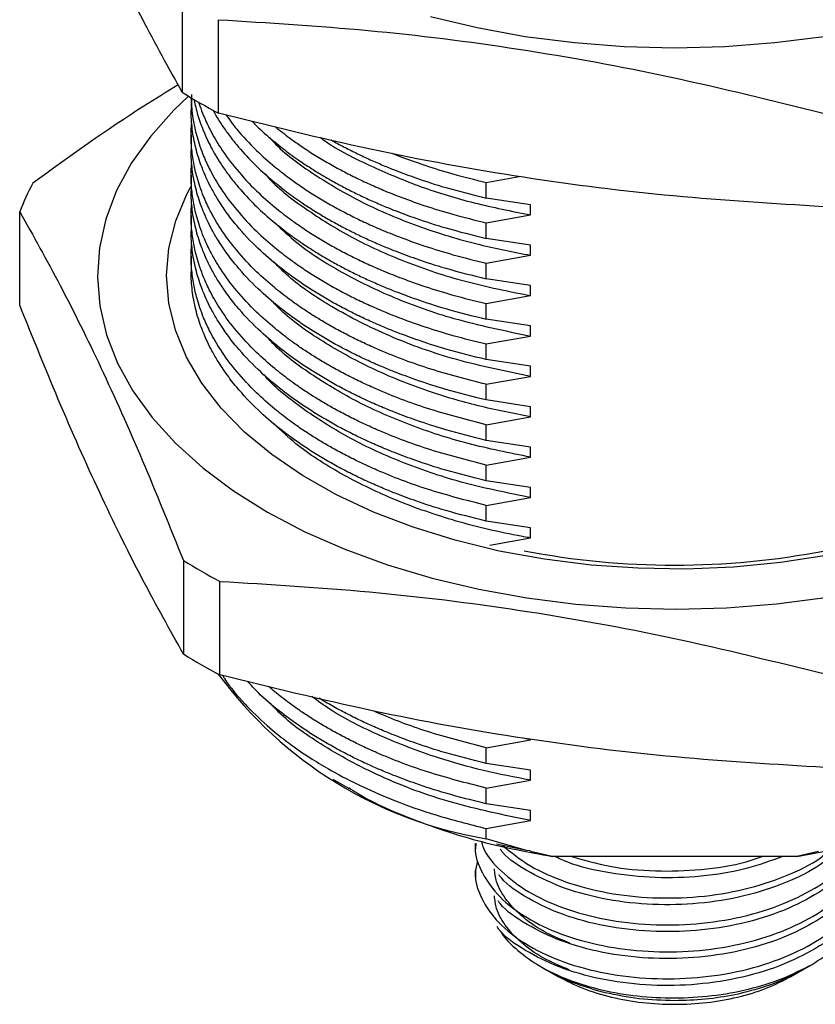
# Model space of a CAD drawing. Header units: millimetres. Extents: x 15 to 415, y 5 to 292.
# Tile 28 of 32: x 340 to 364, y 157 to 187. Entities that reach past the tile are written whole.
import ezdxf

# ---------------------------------------------------------------- set-up
doc = ezdxf.new("R2010")
doc.units = ezdxf.units.MM

msp = doc.modelspace()

# ---------------------------------------------------------------- linework, layer by layer
at = {"color": 7, "linetype": 'Continuous', "lineweight": 25}
for p, q in [((345.134, 187.753), (345.134, 184.918)), ((346.235, 184.282), (346.235, 187.118)), ((345.405, 184.752), (345.405, 184.375)), ((345.405, 183.624), (345.405, 183.15)), ((345.405, 182.4), (345.405, 181.925)), ((354.352, 182.183), (355.354, 182.361)), ((354.352, 181.708), (354.352, 182.183)), ((355.698, 181.504), (354.352, 181.708)), ((340.207, 178.458), (340.207, 181.294)), ((355.698, 181.198), (355.698, 181.504)), ((345.405, 181.175), (345.405, 180.7)), ((354.352, 180.958), (355.698, 181.198)), ((354.352, 180.483), (354.352, 180.958)), ((355.698, 180.279), (354.352, 180.483)), ((355.698, 179.973), (355.698, 180.279)), ((345.405, 179.95), (345.405, 179.475)), ((354.352, 179.733), (355.698, 179.973)), ((354.352, 179.258), (354.352, 179.733)), ((355.698, 179.054), (354.352, 179.258)), ((355.698, 178.748), (355.698, 179.054)), ((354.352, 178.509), (355.698, 178.748)), ((354.352, 178.034), (354.352, 178.509)), ((355.698, 177.829), (354.352, 178.034)), ((355.698, 177.523), (355.698, 177.829)), ((354.352, 177.284), (355.698, 177.523)), ((354.352, 176.809), (354.352, 177.284)), ((355.698, 176.605), (354.352, 176.809)), ((355.698, 176.298), (355.698, 176.605)), ((354.352, 176.059), (355.698, 176.298)), ((354.352, 175.584), (354.352, 176.059)), ((355.698, 175.38), (354.352, 175.584)), ((355.698, 175.074), (355.698, 175.38)), ((354.352, 174.834), (355.698, 175.074)), ((354.352, 174.359), (354.352, 174.834)), ((355.698, 174.155), (354.352, 174.359)), ((355.698, 173.849), (355.698, 174.155)), ((354.352, 173.609), (355.698, 173.849)), ((354.352, 173.134), (354.352, 173.609)), ((355.698, 172.93), (354.352, 173.134)), ((355.698, 172.624), (355.698, 172.93)), ((354.352, 172.385), (355.698, 172.624)), ((354.352, 171.91), (354.352, 172.385)), ((355.698, 171.705), (354.352, 171.91)), ((355.698, 171.399), (355.698, 171.705)), ((354.463, 171.18), (355.698, 171.399)), ((345.172, 170.715), (345.172, 167.879)), ((346.277, 167.245), (346.277, 170.081)), ((354.352, 165.036), (355.698, 165.275)), ((355.698, 165.275), (355.461, 165.328)), ((354.352, 164.561), (354.352, 165.036)), ((355.698, 164.356), (354.352, 164.561)), ((355.698, 164.05), (355.698, 164.356)), ((349.697, 164.086), (350.198, 163.797)), ((354.352, 163.811), (355.698, 164.05)), ((354.352, 163.336), (354.352, 163.811)), ((355.698, 163.132), (354.352, 163.336)), ((355.698, 162.825), (355.698, 163.132)), ((354.352, 162.586), (355.698, 162.825)), ((354.352, 162.275), (354.352, 162.586)), ((355.57, 161.924), (354.352, 162.275)), ((354.022, 162.131), (354.022, 161.927)), ((355.57, 161.924), (354.666, 162.11)), ((355.699, 161.907), (355.57, 161.924)), ((356.355, 161.738), (355.697, 161.893)), ((364.428, 161.891), (363.771, 161.738)), ((363.771, 161.738), (356.355, 161.738)), ((354.022, 161.313), (354.022, 161.109)), ((356.006, 158.401), (356.174, 158.304)), ((356.173, 158.305), (356.528, 158.1)), ((356.174, 158.304), (356.259, 158.256)), ((363.599, 158.1), (363.954, 158.305)), ((363.953, 158.304), (364.233, 158.466)), ((357.793, 157.657), (357.959, 157.616)), ((360.063, 157.374), (360.181, 157.375))]:
    msp.add_line(p, q, dxfattribs=at)
at = {"color": 7, "linetype": 'Continuous', "lineweight": 25, "flags": 128}
for points in [[(367.459, 187.204), (366.049, 186.867), (364.593, 186.602), (363.102, 186.411), (361.589, 186.296), (360.063, 186.257), (358.538, 186.296), (357.025, 186.411), (355.534, 186.602), (354.078, 186.867), (352.668, 187.204)], [(345.33, 184.797), (344.884, 184.372), (344.182, 183.589), (343.602, 182.774), (343.147, 181.933), (342.821, 181.072), (342.626, 180.198), (342.563, 179.317), (342.634, 178.437), (342.838, 177.563), (343.172, 176.703), (343.636, 175.864), (344.224, 175.05), (344.932, 174.27), (345.756, 173.528), (346.689, 172.83), (347.724, 172.182), (348.852, 171.588), (350.066, 171.054), (351.356, 170.582), (352.712, 170.178), (354.124, 169.843), (355.581, 169.58), (357.073, 169.392), (358.587, 169.279), (360.112, 169.243), (361.637, 169.284), (363.15, 169.401), (364.64, 169.595)], [(356.119, 170.752), (354.743, 171.003), (353.413, 171.327), (352.141, 171.722), (350.939, 172.184), (349.818, 172.708), (348.786, 173.291), (347.854, 173.928), (347.028, 174.611), (346.318, 175.337), (345.728, 176.097), (345.264, 176.887), (344.93, 177.698), (344.729, 178.523), (344.663, 179.355), (344.733, 180.188), (344.937, 181.013), (345.274, 181.823), (345.405, 182.071)], [(374.74, 182.039), (375.046, 181.401), (375.314, 180.582), (375.447, 179.752), (375.446, 178.919), (375.309, 178.089), (375.038, 177.271), (374.636, 176.47), (374.105, 175.695), (373.451, 174.952), (372.68, 174.248), (371.798, 173.588), (370.812, 172.979), (369.732, 172.426), (368.567, 171.934), (367.328, 171.507), (366.024, 171.148), (364.668, 170.862), (363.272, 170.65), (361.847, 170.515), (360.407, 170.457), (358.964, 170.478), (357.53, 170.576), (356.119, 170.752)]]:
    msp.add_lwpolyline(points, dxfattribs=at)
at = {"color": 7, "linetype": 'Continuous', "lineweight": 25}
for centre, radius, start, end in [((355.27, 201.204), 19.183, 238.1037, 241.9017), ((347.814, 178.329), 8.164, 151.9897, 158.7035), ((360.063, 194.722), 24.147, 259.1097, 280.8903), ((355.31, 187.095), 19.264, 238.2476, 242.035), ((355.31, 184.26), 19.264, 238.2476, 242.035), ((356.417, 174.735), 12.629, 216.2298, 260.5882)]:
    msp.add_arc(centre, radius, start, end, dxfattribs=at)
for points, knots in [([(345.134, 184.918), (344.729, 185.649), (343.919, 187.111), (342.69, 189.624), (341.455, 192.415), (340.631, 194.475), (340.22, 195.505)], [0, 0, 0, 0, 0.247965, 0.495868, 0.747902, 1, 1, 1, 1]), ([(346.235, 187.118), (347.746, 187.025), (350.768, 186.84), (355.354, 186.265), (359.966, 185.424), (363.038, 184.662), (364.574, 184.281)], [0, 0, 0, 0, 0.247965, 0.495868, 0.747902, 1, 1, 1, 1]), ([(345.012, 185.142), (344.666, 184.93), (343.192, 184.028), (341.727, 182.972), (340.606, 182.163)], [0, 0, 0, 0, 0.234857, 1, 1, 1, 1]), ([(345.418, 184.849), (345.415, 184.751), (345.405, 184.463), (345.47, 184.033), (345.566, 183.609), (345.67, 183.273), (345.798, 182.935), (345.996, 182.506), (346.316, 181.958), (346.776, 181.336), (347.332, 180.738), (347.884, 180.247), (348.331, 179.898), (348.713, 179.626), (349.074, 179.387), (349.472, 179.144), (349.888, 178.911), (350.32, 178.688), (350.767, 178.475), (351.257, 178.261), (351.829, 178.033), (352.529, 177.785), (353.378, 177.522), (354.013, 177.367), (354.352, 177.284)], [0, 0, 0, 0, 0.0303044, 0.0892583, 0.1334629, 0.1629149, 0.1949431, 0.2407889, 0.3004493, 0.3739204, 0.449832, 0.5101127, 0.5547574, 0.5837625, 0.6180629, 0.6523633, 0.6866638, 0.7209644, 0.7552651, 0.7895658, 0.8298432, 0.8783421, 0.9350615, 1, 1, 1, 1]), ([(345.491, 184.712), (345.503, 184.65), (345.531, 184.505), (345.591, 184.278), (345.649, 184.093), (345.707, 183.927), (345.778, 183.739), (345.882, 183.501), (346.01, 183.244), (346.146, 182.999), (346.318, 182.723), (346.53, 182.418), (346.839, 182.025), (347.244, 181.58), (347.738, 181.121), (348.218, 180.731), (348.644, 180.422), (349.019, 180.173), (349.357, 179.963), (349.708, 179.76), (350.072, 179.565), (350.447, 179.377), (350.833, 179.196), (351.215, 179.03), (351.672, 178.844), (352.296, 178.613), (353.205, 178.317), (353.939, 178.136), (354.352, 178.034)], [0, 0, 0, 0, 0.0211003, 0.0496724, 0.0782447, 0.0851961, 0.1074603, 0.1439278, 0.1691859, 0.1984841, 0.2318224, 0.2692004, 0.3106182, 0.3788608, 0.4401203, 0.4943959, 0.5416867, 0.5740592, 0.6064321, 0.6388053, 0.6711789, 0.7035529, 0.7359273, 0.768302, 0.7968626, 0.845003, 0.9127179, 1, 1, 1, 1]), ([(345.632, 184.63), (345.645, 184.589), (345.688, 184.446), (345.799, 184.16), (345.996, 183.73), (346.316, 183.183), (346.776, 182.561), (347.332, 181.963), (347.884, 181.472), (348.331, 181.123), (348.713, 180.851), (349.074, 180.612), (349.472, 180.369), (349.888, 180.136), (350.32, 179.913), (350.767, 179.7), (351.257, 179.486), (351.829, 179.258), (352.529, 179.01), (353.378, 178.747), (354.013, 178.591), (354.352, 178.509)], [0, 0, 0, 0, 0.015265, 0.052943, 0.106875, 0.177059, 0.263489, 0.35279, 0.423704, 0.476223, 0.510344, 0.550695, 0.591045, 0.631396, 0.671747, 0.712097, 0.752448, 0.79983, 0.856883, 0.923607, 1, 1, 1, 1]), ([(354.352, 176.809), (353.939, 176.911), (353.205, 177.092), (352.296, 177.388), (351.672, 177.619), (351.192, 177.814), (350.767, 178), (350.32, 178.213), (349.888, 178.437), (349.472, 178.67), (349.074, 178.912), (348.603, 179.223), (348.039, 179.64), (347.388, 180.206), (346.86, 180.768), (346.475, 181.265), (346.229, 181.633), (346.043, 181.955), (345.891, 182.256), (345.778, 182.514), (345.707, 182.702), (345.645, 182.88), (345.58, 183.089), (345.51, 183.373), (345.457, 183.659), (345.422, 183.946), (345.405, 184.184), (345.407, 184.327), (345.407, 184.375)], [0, 0, 0, 0, 0.079266, 0.140762, 0.184482, 0.210419, 0.244719, 0.279019, 0.313319, 0.347619, 0.381919, 0.416219, 0.474887, 0.544828, 0.626039, 0.672482, 0.713192, 0.748171, 0.777417, 0.810535, 0.830754, 0.837067, 0.866721, 0.896374, 0.926027, 0.955681, 0.985335, 1, 1, 1, 1]), ([(346.06, 184.383), (346.087, 184.334), (346.165, 184.191), (346.318, 183.948), (346.53, 183.643), (346.839, 183.25), (347.244, 182.805), (347.738, 182.346), (348.218, 181.955), (348.644, 181.647), (349.019, 181.397), (349.357, 181.188), (349.708, 180.985), (350.072, 180.79), (350.447, 180.601), (350.833, 180.421), (351.215, 180.254), (351.672, 180.069), (352.296, 179.838), (353.205, 179.542), (353.939, 179.361), (354.352, 179.258)], [0, 0, 0, 0, 0.0214846, 0.062185, 0.1078173, 0.1583813, 0.2416941, 0.3164816, 0.3827428, 0.4404769, 0.4799983, 0.5195201, 0.5590424, 0.5985651, 0.6380882, 0.6776118, 0.7171359, 0.7520036, 0.8107749, 0.8934433, 1, 1, 1, 1]), ([(364.574, 181.445), (363.063, 181.538), (360.041, 181.723), (355.455, 182.298), (350.844, 183.139), (347.771, 183.901), (346.235, 184.282)], [0, 0, 0, 0, 0.247965, 0.495868, 0.747902, 1, 1, 1, 1]), ([(354.352, 176.059), (353.748, 176.214), (352.584, 176.512), (351.364, 176.983), (350.585, 177.335), (350.156, 177.546), (349.754, 177.76), (349.377, 177.976), (349.025, 178.194), (348.696, 178.413), (348.331, 178.673), (347.884, 179.022), (347.332, 179.514), (346.776, 180.111), (346.316, 180.733), (345.996, 181.281), (345.798, 181.71), (345.67, 182.048), (345.566, 182.384), (345.474, 182.779), (345.41, 183.275), (345.393, 183.68), (345.418, 183.924), (345.423, 183.973)], [0, 0, 0, 0, 0.112369, 0.216758, 0.249799, 0.281951, 0.313215, 0.34359, 0.373077, 0.401676, 0.429675, 0.472771, 0.53096, 0.604237, 0.675159, 0.73275, 0.777005, 0.807922, 0.836351, 0.879022, 0.926932, 0.985301, 1, 1, 1, 1]), ([(346.469, 184.227), (346.571, 184.083), (346.835, 183.712), (347.335, 183.189), (347.883, 182.696), (348.331, 182.347), (348.713, 182.075), (349.074, 181.836), (349.472, 181.594), (349.888, 181.361), (350.32, 181.138), (350.767, 180.925), (351.257, 180.71), (351.829, 180.483), (352.529, 180.234), (353.378, 179.971), (354.013, 179.816), (354.352, 179.733)], [0, 0, 0, 0, 0.071438, 0.184026, 0.27343, 0.339644, 0.382663, 0.433535, 0.484407, 0.53528, 0.586152, 0.637025, 0.687897, 0.747634, 0.819565, 0.903687, 1, 1, 1, 1]), ([(347.248, 184.042), (347.256, 184.033), (347.409, 183.865), (347.741, 183.572), (348.217, 183.18), (348.644, 182.872), (349.019, 182.622), (349.357, 182.413), (349.708, 182.21), (350.072, 182.014), (350.447, 181.826), (350.833, 181.645), (351.215, 181.479), (351.672, 181.293), (352.296, 181.063), (353.205, 180.767), (353.939, 180.585), (354.352, 180.483)], [0, 0, 0, 0, 0.005441, 0.103529, 0.190434, 0.266155, 0.31799, 0.369825, 0.42166, 0.473497, 0.525333, 0.577171, 0.629009, 0.674739, 0.751821, 0.860245, 1, 1, 1, 1]), ([(347.951, 183.875), (348.094, 183.761), (348.333, 183.57), (348.713, 183.3), (349.074, 183.061), (349.472, 182.819), (349.888, 182.586), (350.32, 182.362), (350.767, 182.149), (351.257, 181.935), (351.829, 181.707), (352.529, 181.459), (353.378, 181.196), (354.013, 181.041), (354.352, 180.958)], [0, 0, 0, 0, 0.089424, 0.148743, 0.218891, 0.28904, 0.359189, 0.429338, 0.499487, 0.569636, 0.652008, 0.751194, 0.867193, 1, 1, 1, 1]), ([(347.784, 183.541), (347.826, 183.494), (348.182, 183.088), (349.114, 182.418), (350.563, 181.555), (352.258, 180.839), (353.987, 180.304), (355.18, 180.073), (355.698, 179.973)], [0, 0, 0, 0, 0.027136, 0.23143, 0.432004, 0.635343, 0.841587, 1, 1, 1, 1]), ([(349.308, 183.554), (349.347, 183.525), (349.803, 183.183), (350.835, 182.67), (352.363, 182.032), (353.968, 181.537), (355.121, 181.311), (355.698, 181.198)], [0, 0, 0, 0, 0.024891, 0.293709, 0.527075, 0.763155, 1, 1, 1, 1]), ([(349.645, 183.474), (349.667, 183.461), (349.805, 183.381), (350.072, 183.24), (350.447, 183.051), (350.833, 182.87), (351.215, 182.704), (351.672, 182.518), (352.296, 182.288), (353.205, 181.992), (353.939, 181.81), (354.352, 181.708)], [0, 0, 0, 0, 0.0165018, 0.104652, 0.1928032, 0.2809555, 0.3691087, 0.4468766, 0.5779582, 0.7623394, 1, 1, 1, 1]), ([(354.352, 175.584), (353.939, 175.686), (353.205, 175.868), (352.296, 176.164), (351.672, 176.394), (351.192, 176.589), (350.767, 176.775), (350.32, 176.988), (349.888, 177.212), (349.472, 177.445), (349.074, 177.687), (348.603, 177.998), (348.039, 178.415), (347.388, 178.981), (346.86, 179.544), (346.475, 180.04), (346.229, 180.408), (346.043, 180.73), (345.891, 181.031), (345.778, 181.29), (345.707, 181.478), (345.645, 181.655), (345.58, 181.864), (345.51, 182.149), (345.457, 182.434), (345.422, 182.721), (345.405, 182.959), (345.407, 183.102), (345.407, 183.15)], [0, 0, 0, 0, 0.0792664, 0.1407625, 0.1844817, 0.2104192, 0.244719, 0.2790189, 0.3133188, 0.3476188, 0.3819188, 0.4162188, 0.4748868, 0.544828, 0.6260394, 0.6724818, 0.7131924, 0.7481708, 0.7774166, 0.810535, 0.8307543, 0.8370672, 0.8667206, 0.896374, 0.9260275, 0.955681, 0.9853345, 1, 1, 1, 1]), ([(351.49, 183.071), (351.591, 183.03), (351.916, 182.899), (352.53, 182.685), (353.378, 182.421), (354.013, 182.266), (354.352, 182.183)], [0, 0, 0, 0, 0.1134016, 0.3661042, 0.6616393, 1, 1, 1, 1]), ([(354.352, 174.834), (353.748, 174.989), (352.584, 175.287), (351.364, 175.758), (350.585, 176.11), (350.156, 176.321), (349.754, 176.535), (349.377, 176.752), (349.025, 176.969), (348.696, 177.188), (348.331, 177.448), (347.884, 177.797), (347.332, 178.289), (346.776, 178.887), (346.316, 179.508), (345.996, 180.056), (345.798, 180.485), (345.67, 180.823), (345.566, 181.159), (345.474, 181.554), (345.41, 182.05), (345.393, 182.456), (345.418, 182.699), (345.423, 182.749)], [0, 0, 0, 0, 0.112369, 0.216758, 0.249799, 0.281951, 0.313215, 0.34359, 0.373077, 0.401676, 0.429675, 0.472771, 0.53096, 0.604237, 0.675159, 0.73275, 0.777005, 0.807922, 0.836351, 0.879022, 0.926932, 0.985301, 1, 1, 1, 1]), ([(347.641, 182.448), (347.657, 182.428), (347.972, 182.044), (348.844, 181.383), (350.239, 180.498), (351.879, 179.757), (353.696, 179.148), (355.03, 178.881), (355.698, 178.748)], [0, 0, 0, 0, 0.011022, 0.210736, 0.406621, 0.601909, 0.800427, 1, 1, 1, 1]), ([(354.352, 174.359), (353.939, 174.461), (353.205, 174.643), (352.296, 174.939), (351.672, 175.169), (351.192, 175.364), (350.767, 175.55), (350.32, 175.764), (349.888, 175.987), (349.472, 176.22), (349.074, 176.462), (348.603, 176.773), (348.039, 177.19), (347.388, 177.756), (346.86, 178.319), (346.475, 178.816), (346.229, 179.184), (346.043, 179.505), (345.891, 179.806), (345.778, 180.065), (345.707, 180.253), (345.645, 180.431), (345.58, 180.639), (345.51, 180.924), (345.457, 181.209), (345.422, 181.496), (345.405, 181.735), (345.407, 181.878), (345.407, 181.925)], [0, 0, 0, 0, 0.079266, 0.140762, 0.184482, 0.210419, 0.244719, 0.279019, 0.313319, 0.347619, 0.381919, 0.416219, 0.474887, 0.544828, 0.626039, 0.672482, 0.713192, 0.748171, 0.777417, 0.810535, 0.830754, 0.837067, 0.866721, 0.896374, 0.926027, 0.955681, 0.985335, 1, 1, 1, 1]), ([(340.207, 181.294), (340.616, 180.564), (341.434, 179.103), (342.676, 176.592), (343.925, 173.803), (344.757, 171.744), (345.172, 170.715)], [0, 0, 0, 0, 0.247965, 0.495868, 0.747902, 1, 1, 1, 1]), ([(354.352, 173.609), (353.748, 173.764), (352.584, 174.062), (351.364, 174.533), (350.585, 174.885), (350.156, 175.096), (349.754, 175.31), (349.377, 175.527), (349.025, 175.744), (348.696, 175.963), (348.331, 176.223), (347.884, 176.572), (347.332, 177.064), (346.776, 177.662), (346.316, 178.283), (345.996, 178.831), (345.798, 179.26), (345.67, 179.599), (345.566, 179.934), (345.474, 180.329), (345.41, 180.826), (345.393, 181.231), (345.418, 181.475), (345.423, 181.524)], [0, 0, 0, 0, 0.112369, 0.216758, 0.249799, 0.281951, 0.313215, 0.34359, 0.373077, 0.401676, 0.429675, 0.472771, 0.53096, 0.604237, 0.675159, 0.73275, 0.777005, 0.807922, 0.836351, 0.879022, 0.926932, 0.985301, 1, 1, 1, 1]), ([(354.352, 173.134), (353.939, 173.237), (353.205, 173.418), (352.296, 173.714), (351.672, 173.945), (351.192, 174.139), (350.767, 174.326), (350.32, 174.539), (349.888, 174.762), (349.472, 174.995), (349.074, 175.238), (348.603, 175.549), (348.039, 175.965), (347.388, 176.531), (346.86, 177.094), (346.475, 177.591), (346.229, 177.959), (346.043, 178.28), (345.891, 178.582), (345.778, 178.84), (345.707, 179.028), (345.645, 179.206), (345.58, 179.415), (345.51, 179.699), (345.457, 179.985), (345.422, 180.271), (345.405, 180.51), (345.407, 180.653), (345.407, 180.7)], [0, 0, 0, 0, 0.079266, 0.140762, 0.184482, 0.210419, 0.244719, 0.279019, 0.313319, 0.347619, 0.381919, 0.416219, 0.474887, 0.544828, 0.626039, 0.672482, 0.713192, 0.748171, 0.777417, 0.810535, 0.830754, 0.837067, 0.866721, 0.896374, 0.926027, 0.955681, 0.985335, 1, 1, 1, 1]), ([(347.949, 180.957), (348.162, 180.755), (348.731, 180.212), (349.947, 179.444), (351.54, 178.666), (353.449, 177.984), (354.908, 177.685), (355.698, 177.523)], [0, 0, 0, 0, 0.123888, 0.331593, 0.538946, 0.750211, 1, 1, 1, 1]), ([(354.352, 172.385), (353.748, 172.539), (352.584, 172.837), (351.364, 173.308), (350.585, 173.661), (350.156, 173.871), (349.754, 174.086), (349.377, 174.302), (349.025, 174.52), (348.696, 174.738), (348.331, 174.999), (347.884, 175.348), (347.332, 175.839), (346.776, 176.437), (346.316, 177.058), (345.996, 177.606), (345.798, 178.035), (345.67, 178.374), (345.566, 178.709), (345.474, 179.104), (345.41, 179.601), (345.393, 180.006), (345.418, 180.25), (345.423, 180.299)], [0, 0, 0, 0, 0.112369, 0.216758, 0.249799, 0.281951, 0.313215, 0.34359, 0.373077, 0.401676, 0.429675, 0.472771, 0.53096, 0.604237, 0.675159, 0.73275, 0.777005, 0.807922, 0.836351, 0.879022, 0.926932, 0.985301, 1, 1, 1, 1]), ([(355.698, 176.298), (354.94, 176.453), (353.428, 176.761), (351.4, 177.489), (349.706, 178.356), (348.544, 179.128), (348.058, 179.62), (347.915, 179.765)], [0, 0, 0, 0, 0.238049, 0.474254, 0.705657, 0.91293, 1, 1, 1, 1]), ([(354.352, 171.91), (353.939, 172.012), (353.205, 172.193), (352.296, 172.489), (351.672, 172.72), (351.192, 172.915), (350.767, 173.101), (350.32, 173.314), (349.888, 173.537), (349.472, 173.77), (349.074, 174.013), (348.603, 174.324), (348.039, 174.74), (347.388, 175.307), (346.86, 175.869), (346.475, 176.366), (346.229, 176.734), (346.043, 177.055), (345.891, 177.357), (345.778, 177.615), (345.707, 177.803), (345.645, 177.981), (345.58, 178.19), (345.51, 178.474), (345.457, 178.76), (345.422, 179.046), (345.405, 179.285), (345.407, 179.428), (345.407, 179.475)], [0, 0, 0, 0, 0.079266, 0.140762, 0.184482, 0.210419, 0.244719, 0.279019, 0.313319, 0.347619, 0.381919, 0.416219, 0.474887, 0.544828, 0.626039, 0.672482, 0.713192, 0.748171, 0.777417, 0.810535, 0.830754, 0.837067, 0.866721, 0.896374, 0.926027, 0.955681, 0.985335, 1, 1, 1, 1]), ([(355.698, 175.074), (355.162, 175.178), (354.091, 175.385), (352.466, 175.872), (350.857, 176.514), (349.361, 177.352), (348.343, 178.059), (347.923, 178.513), (347.83, 178.614)], [0, 0, 0, 0, 0.1648478, 0.3292951, 0.534618, 0.7363922, 0.9413022, 1, 1, 1, 1]), ([(345.172, 167.879), (344.763, 168.61), (343.945, 170.07), (342.704, 172.582), (341.455, 175.37), (340.623, 177.429), (340.207, 178.458)], [0, 0, 0, 0, 0.247965, 0.495868, 0.747902, 1, 1, 1, 1]), ([(355.698, 173.849), (355.059, 173.976), (353.782, 174.229), (352.032, 174.802), (350.449, 175.494), (349.061, 176.33), (348.142, 176.999), (347.778, 177.419), (347.725, 177.48)], [0, 0, 0, 0, 0.193561, 0.386234, 0.576078, 0.763729, 0.965642, 1, 1, 1, 1]), ([(355.698, 172.624), (355.026, 172.758), (353.684, 173.026), (351.856, 173.642), (350.21, 174.389), (348.815, 175.28), (347.945, 175.944), (347.631, 176.33), (347.614, 176.352)], [0, 0, 0, 0, 0.199695, 0.398314, 0.594466, 0.78938, 0.988095, 1, 1, 1, 1]), ([(355.698, 171.399), (355.565, 171.423), (354.749, 171.568), (353.307, 171.919), (351.502, 172.555), (349.914, 173.339), (348.694, 174.115), (348.122, 174.666), (347.903, 174.876)], [0, 0, 0, 0, 0.041375, 0.252347, 0.461699, 0.667136, 0.873125, 1, 1, 1, 1]), ([(346.277, 170.081), (347.789, 169.991), (350.813, 169.811), (355.402, 169.243), (360.018, 168.409), (363.092, 167.652), (364.63, 167.274)], [0, 0, 0, 0, 0.247965, 0.495868, 0.747902, 1, 1, 1, 1]), ([(364.63, 164.438), (363.118, 164.528), (360.093, 164.708), (355.504, 165.276), (350.889, 166.11), (347.814, 166.867), (346.277, 167.245)], [0, 0, 0, 0, 0.247965, 0.495868, 0.747902, 1, 1, 1, 1]), ([(346.362, 167.225), (346.38, 167.195), (346.559, 166.896), (347.001, 166.384), (347.662, 165.729), (348.332, 165.191), (348.962, 164.756), (349.648, 164.34), (350.475, 163.903), (351.555, 163.43), (352.851, 162.965), (353.835, 162.717), (354.352, 162.586)], [0, 0, 0, 0, 0.014508, 0.14199, 0.255073, 0.353753, 0.438026, 0.507889, 0.609837, 0.725841, 0.855896, 1, 1, 1, 1]), ([(354.352, 163.336), (353.939, 163.438), (353.205, 163.619), (352.296, 163.915), (351.672, 164.146), (351.192, 164.341), (350.767, 164.527), (350.32, 164.74), (349.888, 164.964), (349.472, 165.197), (349.074, 165.439), (348.603, 165.75), (348.042, 166.167), (347.506, 166.619), (347.221, 166.933), (347.117, 167.048)], [0, 0, 0, 0, 0.135558, 0.240726, 0.315493, 0.35985, 0.418508, 0.477166, 0.535825, 0.594483, 0.653141, 0.7118, 0.812131, 0.931742, 1, 1, 1, 1]), ([(354.352, 163.811), (353.748, 163.966), (352.584, 164.264), (351.364, 164.734), (350.585, 165.087), (350.156, 165.298), (349.754, 165.512), (349.377, 165.728), (349.025, 165.946), (348.696, 166.164), (348.332, 166.425), (348.014, 166.666), (347.82, 166.842), (347.761, 166.896)], [0, 0, 0, 0, 0.2284654, 0.4407076, 0.5078848, 0.5732558, 0.6368207, 0.6985795, 0.758532, 0.8166783, 0.8736046, 0.9612259, 1, 1, 1, 1]), ([(355.698, 162.825), (354.885, 162.993), (353.267, 163.327), (351.116, 164.132), (349.391, 165.077), (348.3, 165.846), (347.893, 166.292), (347.808, 166.385)], [0, 0, 0, 0, 0.250669, 0.498972, 0.742338, 0.946725, 1, 1, 1, 1]), ([(355.698, 164.05), (355.216, 164.143), (354.253, 164.328), (352.709, 164.767), (351.133, 165.375), (349.851, 166.013), (349.249, 166.456), (349.07, 166.588)], [0, 0, 0, 0, 0.187663, 0.375039, 0.635834, 0.891694, 1, 1, 1, 1]), ([(354.352, 164.561), (353.939, 164.663), (353.205, 164.844), (352.296, 165.14), (351.672, 165.371), (351.192, 165.566), (350.767, 165.752), (350.32, 165.965), (349.888, 166.189), (349.544, 166.379), (349.35, 166.499), (349.287, 166.537)], [0, 0, 0, 0, 0.217892, 0.386936, 0.507114, 0.578413, 0.672698, 0.766984, 0.861269, 0.955555, 1, 1, 1, 1]), ([(354.352, 165.036), (353.749, 165.191), (352.587, 165.491), (351.488, 165.905), (350.979, 166.136), (350.95, 166.149)], [0, 0, 0, 0, 0.503436, 0.971122, 1, 1, 1, 1]), ([(350.182, 163.828), (350.271, 163.769), (350.862, 163.382), (352.213, 162.813), (354.182, 162.144), (355.631, 161.873), (356.355, 161.738)], [0, 0, 0, 0, 0.056017, 0.370678, 0.685339, 1, 1, 1, 1]), ([(354.043, 162.13), (354.036, 162.09), (353.986, 161.791), (354.206, 161.227), (354.718, 160.499), (355.549, 159.864), (356.613, 159.355), (357.87, 159.004), (359.244, 158.832), (360.66, 158.845), (362.046, 159.049), (363.326, 159.437), (364.427, 159.981), (365.287, 160.658), (365.886, 161.429), (366.016, 161.981), (366.08, 162.251)], [0, 0, 0, 0, 0.011707, 0.087667, 0.164732, 0.240801, 0.315997, 0.392897, 0.469575, 0.544581, 0.621031, 0.698038, 0.773517, 0.849242, 0.92629, 1, 1, 1, 1]), ([(354.207, 162.191), (354.222, 162.132), (354.307, 161.813), (354.776, 161.281), (355.594, 160.65), (356.677, 160.149), (357.939, 159.806), (359.319, 159.644), (360.734, 159.668), (362.116, 159.882), (363.391, 160.278), (364.472, 160.831), (365.291, 161.462), (365.595, 161.938), (365.731, 162.151)], [0, 0, 0, 0, 0.020444, 0.112172, 0.202584, 0.292183, 0.383763, 0.474947, 0.564208, 0.6553, 0.746923, 0.836634, 0.92691, 1, 1, 1, 1]), ([(354.084, 161.597), (354.057, 161.476), (353.972, 161.097), (354.179, 160.451), (354.684, 159.719), (355.498, 159.078), (356.552, 158.561), (357.8, 158.201), (359.17, 158.02), (360.585, 158.023), (361.974, 158.217), (363.263, 158.596), (364.373, 159.133), (365.255, 159.803), (365.845, 160.578), (366.131, 161.32), (366.076, 161.785), (366.055, 161.969)], [0, 0, 0, 0, 0.033022, 0.103495, 0.175096, 0.245873, 0.31568, 0.387089, 0.458395, 0.528114, 0.599068, 0.670642, 0.740887, 0.811132, 0.882706, 0.95366, 1, 1, 1, 1]), ([(365.104, 162.004), (364.909, 161.829), (364.456, 161.421), (363.446, 160.918), (362.188, 160.51), (360.808, 160.287), (359.393, 160.253), (358.012, 160.406), (356.733, 160.738), (355.667, 161.238), (355.004, 161.661), (354.799, 161.931), (354.775, 161.962)], [0, 0, 0, 0, 0.0838351, 0.195331, 0.3092926, 0.4227597, 0.5338349, 0.6471898, 0.7612037, 0.8728395, 0.9851775, 1, 1, 1, 1]), ([(354.849, 162.073), (355.112, 161.859), (355.637, 161.433), (356.741, 160.944), (358.009, 160.609), (359.393, 160.457), (360.807, 160.491), (362.19, 160.714), (363.44, 161.125), (364.325, 161.546), (364.683, 161.857), (364.777, 161.938)], [0, 0, 0, 0, 0.119413, 0.23808, 0.359275, 0.47977, 0.597841, 0.718454, 0.839594, 0.958112, 1, 1, 1, 1]), ([(363.339, 161.738), (362.979, 161.606), (362.211, 161.326), (360.88, 161.113), (359.466, 161.065), (358.089, 161.216), (357.046, 161.449), (356.557, 161.678), (356.428, 161.738)], [0, 0, 0, 0, 0.168869, 0.360438, 0.547832, 0.738834, 0.931224, 1, 1, 1, 1]), ([(356.941, 161.738), (357.32, 161.629), (358.115, 161.401), (359.471, 161.272), (360.876, 161.32), (361.99, 161.481), (362.56, 161.682), (362.719, 161.738)], [0, 0, 0, 0, 0.2132469, 0.4465936, 0.6755324, 0.9095726, 1, 1, 1, 1]), ([(356.892, 159.109), (356.645, 159.21), (356.11, 159.428), (355.461, 159.873), (354.954, 160.398), (354.654, 160.905), (354.615, 161.235), (354.6, 161.365)], [0, 0, 0, 0, 0.1906613, 0.4120428, 0.6334244, 0.854806, 1, 1, 1, 1]), ([(365.341, 161.409), (365.321, 161.38), (365.118, 161.092), (364.459, 160.631), (363.394, 160.073), (362.115, 159.678), (360.734, 159.464), (359.318, 159.44), (357.941, 159.603), (356.67, 159.943), (355.616, 160.451), (354.964, 160.878), (354.765, 161.148), (354.742, 161.178)], [0, 0, 0, 0, 0.012214, 0.120146, 0.227404, 0.336947, 0.445857, 0.552576, 0.661594, 0.771086, 0.87821, 0.986305, 1, 1, 1, 1]), ([(364.233, 158.466), (364.471, 158.618), (364.952, 158.925), (365.491, 159.475), (365.858, 160.071), (366.037, 160.595), (366.022, 160.912), (366.017, 161.02)], [0, 0, 0, 0, 0.217709, 0.440332, 0.664345, 0.886123, 1, 1, 1, 1]), ([(356.872, 158.301), (356.632, 158.399), (356.105, 158.615), (355.462, 159.056), (354.954, 159.581), (354.655, 160.087), (354.616, 160.415), (354.601, 160.544)], [0, 0, 0, 0, 0.1867623, 0.4097152, 0.6326682, 0.8556211, 1, 1, 1, 1]), ([(365.307, 160.556), (365.285, 160.526), (365.076, 160.239), (364.407, 159.782), (363.331, 159.231), (362.044, 158.846), (360.66, 158.641), (359.244, 158.627), (357.871, 158.8), (356.608, 159.149), (355.566, 159.665), (354.923, 160.095), (354.731, 160.366), (354.71, 160.395)], [0, 0, 0, 0, 0.012572, 0.120342, 0.227761, 0.337354, 0.446156, 0.552902, 0.662027, 0.771469, 0.878485, 0.986744, 1, 1, 1, 1]), ([(365.272, 159.704), (365.249, 159.673), (365.034, 159.387), (364.355, 158.934), (363.268, 158.39), (361.973, 158.014), (360.586, 157.819), (359.17, 157.815), (357.801, 157.997), (356.547, 158.356), (355.517, 158.878), (354.884, 159.313), (354.698, 159.584), (354.678, 159.613)], [0, 0, 0, 0, 0.013001, 0.120584, 0.228167, 0.337784, 0.446453, 0.55323, 0.662438, 0.771804, 0.878715, 0.987113, 1, 1, 1, 1]), ([(354.776, 159.498), (354.783, 159.482), (354.891, 159.263), (355.295, 158.883), (355.977, 158.385), (356.842, 157.978), (357.838, 157.674), (358.93, 157.489), (360.064, 157.429), (361.207, 157.496), (362.318, 157.697), (363.36, 158.016), (363.943, 158.317), (364.233, 158.466)], [0, 0, 0, 0, 0.007376, 0.106062, 0.203186, 0.300646, 0.400359, 0.500414, 0.598881, 0.697683, 0.798766, 0.90019, 1, 1, 1, 1])]:
    msp.add_open_spline(points, degree=3, knots=knots, dxfattribs=at)
for points in [[(363.771, 161.738), (364.348, 161.842), (365.5, 162.052), (367.118, 162.528), (368.635, 163.104), (369.52, 163.579), (369.963, 163.816)], [(361.999, 157.577), (362.359, 157.668), (363.077, 157.85), (363.661, 158.153), (363.952, 158.304)], [(356.259, 158.256), (356.493, 158.137), (356.96, 157.9), (357.516, 157.738), (357.793, 157.657)], [(356.528, 158.1), (356.772, 157.974), (357.262, 157.722), (358.139, 157.458), (359.081, 157.291), (360.063, 157.236), (361.046, 157.291), (361.987, 157.458), (362.865, 157.722), (363.354, 157.974), (363.599, 158.1)], [(357.959, 157.616), (358.299, 157.546), (358.98, 157.405), (359.702, 157.384), (360.063, 157.374)], [(360.181, 157.375), (360.492, 157.386), (361.113, 157.409), (361.704, 157.521), (361.999, 157.577)]]:
    msp.add_open_spline(points, degree=3, dxfattribs=at)

doc.saveas('drawing.dxf')
